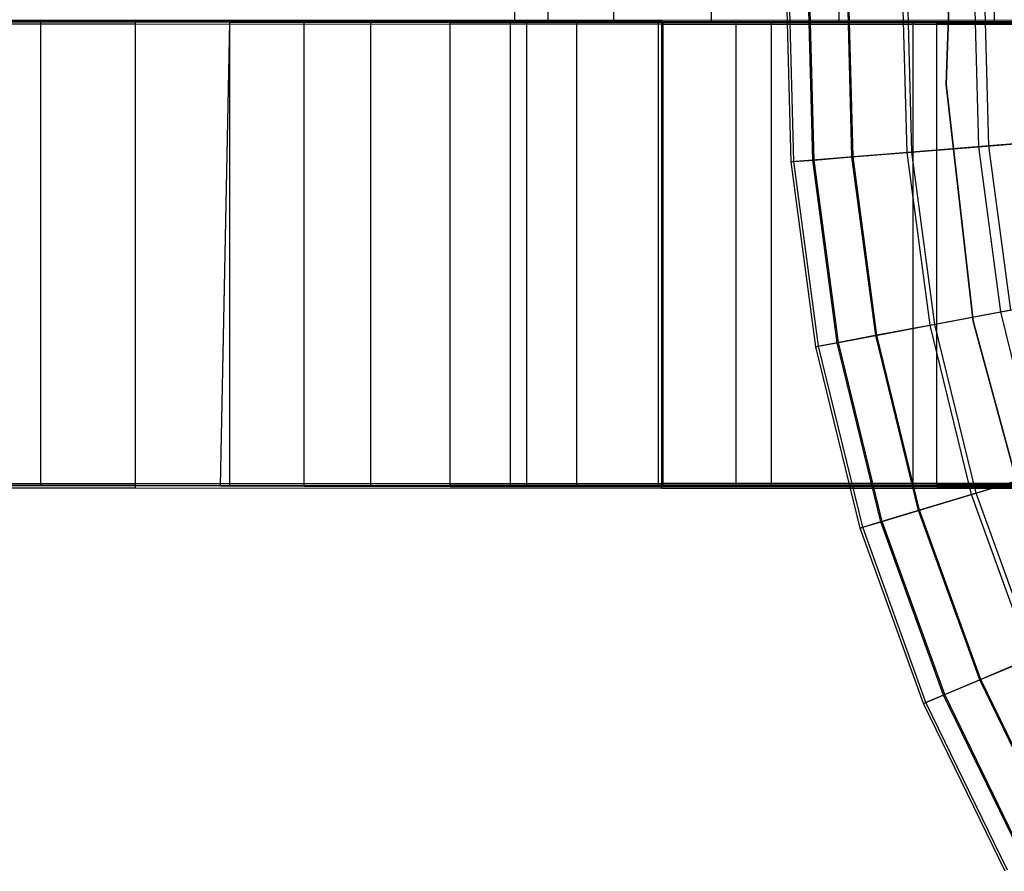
# Model space of a CAD drawing. Extents: x 0.1 to 16.1, y -7 to 7.
# Tile 4 of 68: x 3.7 to 5.4, y -1.5 to 0. Entities that reach past the tile are written whole.
import ezdxf

# ---------------------------------------------------------------- set-up
doc = ezdxf.new("R2010")
doc.units = 0
doc.header["$LTSCALE"] = 2.54
doc.layers.get('0').update_dxf_attribs({"color": 13, "linetype": 'CONTINUOUS'})

# ---------------------------------------------------------------- blocks, each defined once
blk = doc.blocks.new('DROPS_WOOD_E_PM_STL')
at = {"color": 0}
for p, q in [((4.58, 0.8, 37.3769), (4.5872, 0, 37.6012)), ((4.58, 0.8, 37.3769), (4.5872, 0, 37.6012)), ((4.58, 0.8, 37.3769), (4.5872, 0, 37.1527)), ((4.58, 0.8, 37.3769), (4.5872, 0, 37.1527)), ((4.5872, 0.8, 37.1527), (4.5872, 0, 37.1527)), ((4.5872, 0.8, 37.6012), (4.5872, 0, 37.6012)), ((4.5872, 0.8, 37.6012), (4.5872, 0, 37.6012)), ((4.5872, 0.8, 37.1527), (4.5872, 0, 37.1527)), ((4.6445, 0.8, 36.7079), (4.6445, 0, 36.7079)), ((4.6445, 0.8, 36.7079), (4.6445, 0, 36.7079)), ((4.6445, 0.8, 38.046), (4.6445, 0, 38.046)), ((4.6445, 0.8, 38.046), (4.6445, 0, 38.046)), ((4.7583, 0.8, 36.274), (4.7583, 0, 36.274)), ((4.7583, 0.8, 36.274), (4.7583, 0, 36.274)), ((4.7583, 0.8, 38.4798), (4.7583, 0, 38.4798)), ((4.7583, 0.8, 38.4798), (4.7583, 0, 38.4798)), ((4.9266, 0.8, 35.8583), (4.9266, 0, 35.8583)), ((4.9266, 0.8, 35.8583), (4.9266, 0, 35.8583)), ((4.9266, 0.8, 38.8955), (4.9266, 0, 38.8955)), ((4.9266, 0.8, 38.8955), (4.9266, 0, 38.8955)), ((5.1467, 0.8, 35.4675), (5.1467, 0, 35.4675)), ((5.1467, 0.8, 35.4675), (5.1467, 0, 35.4675)), ((5.1467, 0.8, 39.2863), (5.1467, 0, 39.2863)), ((5.1467, 0.8, 39.2863), (5.1467, 0, 39.2863)), ((5.4149, 0.8, 35.1081), (5.4149, 0, 35.1081)), ((5.4149, 0.8, 35.1081), (5.4149, 0, 35.1081)), ((5.4149, 0.8, 39.6457), (5.4149, 0, 39.6457)), ((5.4149, 0.8, 39.6457), (5.4149, 0, 39.6457)), ((5.3321, -0.1078, 213.1031), (5.3467, 0.303, 213.1031)), ((5.3467, 0.303, 220.7031), (5.3321, -0.1078, 220.7031)), ((5.3321, -0.1078, 213.1031), (5.3467, 0.303, 213.1031)), ((5.3467, 0.303, 220.7031), (5.3321, -0.1078, 220.7031)), ((5.0646, -0.2414, 5.1881), (5.0561, 0.0805, 5.1881)), ((5.0646, -0.2414, 5.1881), (5.0561, 0.0805, 5.1881)), ((5.069, -0.241, 4.8891), (5.0605, 0.0804, 4.8891)), ((5.069, -0.241, 4.8891), (5.0605, 0.0804, 4.8891)), ((5.1018, -0.2384, 5.5715), (5.0933, 0.0795, 5.5715)), ((5.1018, -0.2384, 5.5715), (5.0933, 0.0795, 5.5715)), ((5.1041, -0.2382, 4.5921), (5.0956, 0.0795, 4.5921)), ((5.1041, -0.2382, 4.5921), (5.0956, 0.0795, 4.5921)), ((5.1695, -0.233, 4.3004), (5.1613, 0.0777, 4.3004)), ((5.1695, -0.233, 4.3004), (5.1613, 0.0777, 4.3004)), ((5.1714, -0.2328, 5.9503), (5.1631, 0.0777, 5.9503)), ((5.1714, -0.2328, 5.9503), (5.1631, 0.0777, 5.9503)), ((5.2646, -0.2253, 4.0169), (5.2566, 0.0752, 4.0169)), ((5.2646, -0.2253, 4.0169), (5.2566, 0.0752, 4.0169)), ((5.273, -0.2247, 6.3217), (5.265, 0.075, 6.3217)), ((5.273, -0.2247, 6.3217), (5.265, 0.075, 6.3217)), ((5.3883, -0.2154, 3.7448), (5.3807, 0.0719, 3.7448)), ((5.3883, -0.2154, 3.7448), (5.3807, 0.0719, 3.7448)), ((5.4058, -0.214, 6.6831), (5.3982, 0.0714, 6.6831)), ((5.4058, -0.214, 6.6831), (5.3982, 0.0714, 6.6831)), ((3.0921, 0.0027, 31.1119), (3.9329, 0.003, 30.5254)), ((3.0921, 0.0027, 31.1119), (3.9329, 0.003, 30.5254)), ((3.2715, 0, 25.9308), (3.7699, 0, 26.5162)), ((3.7699, 0, 18.168), (3.2715, 0, 18.7535)), ((3.7699, 0, 18.168), (3.2715, 0, 18.7535)), ((3.2715, 0, 25.9308), (3.7699, 0, 26.5162)), ((3.7699, 0, 26.5162), (4.3391, 0, 27.0331)), ((4.3391, 0, 17.6511), (3.7699, 0, 18.168)), ((3.7699, -0.8, 18.168), (3.7699, 0, 18.168)), ((4.3391, 0, 17.6511), (3.7699, 0, 18.168)), ((3.7699, -0.8, 18.168), (3.7699, 0, 18.168)), ((3.7699, -0.8, 26.5162), (3.7699, 0, 26.5162)), ((3.7699, 0, 26.5162), (4.3391, 0, 27.0331)), ((3.7699, -0.8, 26.5162), (3.7699, 0, 26.5162)), ((3.9329, 0.003, 30.5254), (4.8417, 0.0033, 30.0512)), ((3.9329, 0.003, 30.5254), (4.8417, 0.0033, 30.0512)), ((3.9329, -0.797, 30.525), (3.9329, 0.003, 30.5254)), ((3.9329, -0.797, 30.525), (3.9329, 0.003, 30.5254)), ((4.0961, -0.0003, 37.008), (4.2241, 0.0001, 36.3024)), ((4.0961, -0.0003, 37.008), (4.2241, 0.0001, 36.3024)), ((4.2241, 0.0001, 36.3024), (4.4761, 0.0004, 35.631)), ((4.2241, 0.0001, 36.3024), (4.4761, 0.0004, 35.631)), ((4.2241, -0.7999, 36.302), (4.2241, 0.0001, 36.3024)), ((4.2241, -0.7999, 36.302), (4.2241, 0.0001, 36.3024)), ((4.3391, 0, 27.0331), (4.9696, 0, 27.473)), ((4.9696, 0, 17.2113), (4.3391, 0, 17.6511)), ((4.3391, -0.8, 17.6511), (4.3391, 0, 17.6511)), ((4.9696, 0, 17.2113), (4.3391, 0, 17.6511)), ((4.3391, -0.8, 17.6511), (4.3391, 0, 17.6511)), ((4.3391, -0.8, 27.0331), (4.3391, 0, 27.0331)), ((4.3391, 0, 27.0331), (4.9696, 0, 27.473)), ((4.3391, -0.8, 27.0331), (4.3391, 0, 27.0331)), ((4.4761, 0.0004, 35.631), (4.8439, 0.0007, 35.0154)), ((4.4761, 0.0004, 35.631), (4.8439, 0.0007, 35.0154)), ((4.4761, -0.7996, 35.6306), (4.4761, 0.0004, 35.631)), ((4.4761, -0.7996, 35.6306), (4.4761, 0.0004, 35.631)), ((4.6087, 0, 36.9293), (4.58, 0, 37.3769)), ((4.58, 0, 37.3769), (4.6087, 0, 37.8245)), ((4.58, -0.8, 37.3769), (4.58, 0, 37.3769)), ((4.6087, 0, 36.9293), (4.58, 0, 37.3769)), ((4.58, 0, 37.3769), (4.6087, 0, 37.8245)), ((4.58, -0.8, 37.3769), (4.58, 0, 37.3769)), ((4.6945, 0, 36.4891), (4.6087, 0, 36.9293)), ((4.6087, 0, 37.8245), (4.6945, 0, 38.2647)), ((4.6087, -0.8, 36.9293), (4.6087, 0, 36.9293)), ((4.6945, 0, 36.4891), (4.6087, 0, 36.9293)), ((4.6087, -0.8, 36.9293), (4.6087, 0, 36.9293)), ((4.6087, -0.8, 37.8245), (4.6087, 0, 37.8245)), ((4.6087, 0, 37.8245), (4.6945, 0, 38.2647)), ((4.6087, -0.8, 37.8245), (4.6087, 0, 37.8245)), ((4.8358, 0, 36.0635), (4.6945, 0, 36.4891)), ((4.6945, 0, 38.2647), (4.8358, 0, 38.6903)), ((4.6945, -0.8, 36.4891), (4.6945, 0, 36.4891)), ((4.8358, 0, 36.0635), (4.6945, 0, 36.4891)), ((4.6945, -0.8, 36.4891), (4.6945, 0, 36.4891)), ((4.6945, -0.8, 38.2647), (4.6945, 0, 38.2647)), ((4.6945, 0, 38.2647), (4.8358, 0, 38.6903)), ((4.6945, -0.8, 38.2647), (4.6945, 0, 38.2647)), ((5.0304, 0, 35.6594), (4.8358, 0, 36.0635)), ((4.8358, 0, 38.6903), (5.0304, 0, 39.0944)), ((4.8358, -0.8, 36.0635), (4.8358, 0, 36.0635)), ((5.0304, 0, 35.6594), (4.8358, 0, 36.0635)), ((4.8358, -0.8, 36.0635), (4.8358, 0, 36.0635)), ((4.8358, -0.8, 38.6903), (4.8358, 0, 38.6903)), ((4.8358, 0, 38.6903), (5.0304, 0, 39.0944)), ((4.8358, -0.8, 38.6903), (4.8358, 0, 38.6903)), ((4.8417, 0.0033, 30.0512), (5.8038, 0.0035, 29.6972)), ((4.8417, 0.0033, 30.0512), (5.8038, 0.0035, 29.6972)), ((4.8417, -0.7967, 30.0508), (4.8417, 0.0033, 30.0512)), ((4.8417, -0.7967, 30.0508), (4.8417, 0.0033, 30.0512)), ((4.8439, 0.0007, 35.0154), (5.3157, 0.001, 34.4753)), ((4.8439, 0.0007, 35.0154), (5.3157, 0.001, 34.4753)), ((4.8439, -0.7993, 35.015), (4.8439, 0.0007, 35.0154)), ((4.8439, -0.7993, 35.015), (4.8439, 0.0007, 35.0154)), ((4.9696, 0, 27.473), (5.6513, 0, 27.8286)), ((5.6513, 0, 16.8556), (4.9696, 0, 17.2113)), ((4.9696, -0.8, 17.2113), (4.9696, 0, 17.2113)), ((5.6513, 0, 16.8556), (4.9696, 0, 17.2113)), ((4.9696, -0.8, 17.2113), (4.9696, 0, 17.2113)), ((4.9696, -0.8, 27.473), (4.9696, 0, 27.473)), ((4.9696, 0, 27.473), (5.6513, 0, 27.8286)), ((4.9696, -0.8, 27.473), (4.9696, 0, 27.473)), ((5.0304, 0, 39.0944), (5.2751, 0, 39.4703)), ((5.2751, 0, 35.2835), (5.0304, 0, 35.6594)), ((5.0304, -0.8, 35.6594), (5.0304, 0, 35.6594)), ((5.2751, 0, 35.2835), (5.0304, 0, 35.6594)), ((5.0304, -0.8, 35.6594), (5.0304, 0, 35.6594)), ((5.0304, -0.8, 39.0944), (5.0304, 0, 39.0944)), ((5.0304, 0, 39.0944), (5.2751, 0, 39.4703)), ((5.0304, -0.8, 39.0944), (5.0304, 0, 39.0944)), ((5.2751, 0, 39.4703), (5.5658, 0, 39.8118)), ((5.5658, 0, 34.942), (5.2751, 0, 35.2835)), ((5.2751, -0.8, 35.2835), (5.2751, 0, 35.2835)), ((5.5658, 0, 34.942), (5.2751, 0, 35.2835)), ((5.2751, -0.8, 35.2835), (5.2751, 0, 35.2835)), ((5.2751, -0.8, 39.4703), (5.2751, 0, 39.4703)), ((5.2751, 0, 39.4703), (5.5658, 0, 39.8118)), ((5.2751, -0.8, 39.4703), (5.2751, 0, 39.4703)), ((5.3157, 0.001, 34.4753), (5.8764, 0.0012, 34.0282)), ((5.3157, 0.001, 34.4753), (5.8764, 0.0012, 34.0282)), ((5.3157, -0.799, 34.4749), (5.3157, 0.001, 34.4753)), ((5.3157, -0.799, 34.4749), (5.3157, 0.001, 34.4753)), ((3.9329, -0.004, 44.2077), (3.0921, -0.0037, 43.6212)), ((3.9329, -0.004, 44.2077), (3.0921, -0.0037, 43.6212)), ((3.9329, -0.804, 44.2072), (3.9329, -0.004, 44.2077)), ((4.8417, -0.0043, 44.6818), (3.9329, -0.004, 44.2077)), ((3.9329, -0.804, 44.2072), (3.9329, -0.004, 44.2077)), ((4.8417, -0.0043, 44.6818), (3.9329, -0.004, 44.2077)), ((4.08, -0.8005, 37.3661), (4.0961, -0.0003, 37.008)), ((4.08, -0.8005, 37.3661), (4.0961, -0.0003, 37.008)), ((4.08, -0.8005, 37.3661), (4.0961, -0.0007, 37.7251)), ((4.08, -0.8005, 37.3661), (4.0961, -0.0007, 37.7251)), ((4.0961, -0.0007, 37.7251), (4.0961, -0.0003, 37.008)), ((4.0961, -0.0007, 37.7251), (4.0961, -0.0003, 37.008)), ((4.0961, -0.8003, 37.0076), (4.0961, -0.0003, 37.008)), ((4.0961, -0.8003, 37.0076), (4.0961, -0.0003, 37.008)), ((4.2241, -0.001, 38.4307), (4.0961, -0.0007, 37.7251)), ((4.0961, -0.8007, 37.7247), (4.0961, -0.0007, 37.7251)), ((4.2241, -0.001, 38.4307), (4.0961, -0.0007, 37.7251)), ((4.0961, -0.8007, 37.7247), (4.0961, -0.0007, 37.7251)), ((4.4761, -0.0014, 39.1021), (4.2241, -0.001, 38.4307)), ((4.2241, -0.801, 38.4303), (4.2241, -0.001, 38.4307)), ((4.4761, -0.0014, 39.1021), (4.2241, -0.001, 38.4307)), ((4.2241, -0.801, 38.4303), (4.2241, -0.001, 38.4307)), ((4.8439, -0.0017, 39.7177), (4.4761, -0.0014, 39.1021)), ((4.4761, -0.8014, 39.1016), (4.4761, -0.0014, 39.1021)), ((4.8439, -0.0017, 39.7177), (4.4761, -0.0014, 39.1021)), ((4.4761, -0.8014, 39.1016), (4.4761, -0.0014, 39.1021)), ((4.6445, 0, 36.7079), (4.5872, 0, 37.1527)), ((4.5872, 0, 37.6012), (4.6445, 0, 38.046)), ((4.5872, 0, 37.1527), (4.5872, 0, 37.6012)), ((4.5872, 0, 37.6012), (4.6445, 0, 38.046)), ((4.5872, 0, 37.1527), (4.5872, 0, 37.6012)), ((4.6445, 0, 36.7079), (4.5872, 0, 37.1527)), ((4.7583, 0, 36.274), (4.6445, 0, 36.7079)), ((4.6445, 0, 38.046), (4.7583, 0, 38.4798)), ((4.7583, 0, 36.274), (4.6445, 0, 36.7079)), ((4.6445, 0, 38.046), (4.7583, 0, 38.4798)), ((4.9266, 0, 35.8583), (4.7583, 0, 36.274)), ((4.7583, 0, 38.4798), (4.9266, 0, 38.8955)), ((4.9266, 0, 35.8583), (4.7583, 0, 36.274)), ((4.7583, 0, 38.4798), (4.9266, 0, 38.8955)), ((4.8417, -0.8043, 44.6814), (4.8417, -0.0043, 44.6818)), ((5.8038, -0.0044, 45.0359), (4.8417, -0.0043, 44.6818)), ((4.8417, -0.8043, 44.6814), (4.8417, -0.0043, 44.6818)), ((5.8038, -0.0044, 45.0359), (4.8417, -0.0043, 44.6818)), ((5.3157, -0.002, 40.2577), (4.8439, -0.0017, 39.7177)), ((4.8439, -0.8017, 39.7172), (4.8439, -0.0017, 39.7177)), ((5.3157, -0.002, 40.2577), (4.8439, -0.0017, 39.7177)), ((4.8439, -0.8017, 39.7172), (4.8439, -0.0017, 39.7177)), ((5.1467, 0, 35.4675), (4.9266, 0, 35.8583)), ((4.9266, 0, 38.8955), (5.1467, 0, 39.2863)), ((5.1467, 0, 35.4675), (4.9266, 0, 35.8583)), ((4.9266, 0, 38.8955), (5.1467, 0, 39.2863)), ((5.4149, 0, 35.1081), (5.1467, 0, 35.4675)), ((5.1467, 0, 39.2863), (5.4149, 0, 39.6457)), ((5.4149, 0, 35.1081), (5.1467, 0, 35.4675)), ((5.1467, 0, 39.2863), (5.4149, 0, 39.6457)), ((5.8764, -0.0022, 40.7048), (5.3157, -0.002, 40.2577)), ((5.3157, -0.802, 40.2573), (5.3157, -0.002, 40.2577)), ((5.8764, -0.0022, 40.7048), (5.3157, -0.002, 40.2577)), ((5.3157, -0.802, 40.2573), (5.3157, -0.002, 40.2577)), ((5.7269, 0, 34.7859), (5.4149, 0, 35.1081)), ((5.4149, 0, 39.6457), (5.7269, 0, 39.9679)), ((5.7269, 0, 34.7859), (5.4149, 0, 35.1081)), ((5.4149, 0, 39.6457), (5.7269, 0, 39.9679)), ((5.3789, -0.5161, 213.1031), (5.3321, -0.1078, 213.1031)), ((5.3321, -0.1078, 220.7031), (5.3789, -0.5161, 220.7031)), ((5.3321, -0.1078, 213.1031), (5.3321, -0.1078, 220.7031)), ((5.3789, -0.5161, 213.1031), (5.3321, -0.1078, 213.1031)), ((5.3321, -0.1078, 220.7031), (5.3789, -0.5161, 220.7031)), ((5.3321, -0.1078, 213.1031), (5.3321, -0.1078, 220.7031)), ((5.3883, -0.2154, 3.7448), (5.5393, -0.2034, 3.487)), ((5.3883, -0.2154, 3.7448), (5.5393, -0.2034, 3.487)), ((5.5688, -0.201, 7.0318), (5.4058, -0.214, 6.6831)), ((5.5688, -0.201, 7.0318), (5.4058, -0.214, 6.6831)), ((5.2646, -0.2253, 4.0169), (5.3883, -0.2154, 3.7448)), ((5.2646, -0.2253, 4.0169), (5.3883, -0.2154, 3.7448)), ((5.4058, -0.214, 6.6831), (5.273, -0.2247, 6.3217)), ((5.4058, -0.214, 6.6831), (5.273, -0.2247, 6.3217)), ((5.4265, -0.5003, 3.7448), (5.3883, -0.2154, 3.7448)), ((5.4265, -0.5003, 3.7448), (5.3883, -0.2154, 3.7448)), ((5.4437, -0.4971, 6.6831), (5.4058, -0.214, 6.6831)), ((5.4437, -0.4971, 6.6831), (5.4058, -0.214, 6.6831)), ((5.1714, -0.2328, 5.9503), (5.1018, -0.2384, 5.5715)), ((5.1714, -0.2328, 5.9503), (5.1018, -0.2384, 5.5715)), ((5.1041, -0.2382, 4.5921), (5.1695, -0.233, 4.3004)), ((5.1041, -0.2382, 4.5921), (5.1695, -0.233, 4.3004)), ((5.1695, -0.233, 4.3004), (5.2646, -0.2253, 4.0169)), ((5.1695, -0.233, 4.3004), (5.2646, -0.2253, 4.0169)), ((5.2108, -0.541, 4.3004), (5.1695, -0.233, 4.3004)), ((5.2108, -0.541, 4.3004), (5.1695, -0.233, 4.3004)), ((5.273, -0.2247, 6.3217), (5.1714, -0.2328, 5.9503)), ((5.273, -0.2247, 6.3217), (5.1714, -0.2328, 5.9503)), ((5.2126, -0.5407, 5.9503), (5.1714, -0.2328, 5.9503)), ((5.2126, -0.5407, 5.9503), (5.1714, -0.2328, 5.9503)), ((5.3045, -0.5233, 4.0169), (5.2646, -0.2253, 4.0169)), ((5.3045, -0.5233, 4.0169), (5.2646, -0.2253, 4.0169)), ((5.3127, -0.5218, 6.3217), (5.273, -0.2247, 6.3217)), ((5.3127, -0.5218, 6.3217), (5.273, -0.2247, 6.3217)), ((5.1018, -0.2384, 5.5715), (5.0646, -0.2414, 5.1881)), ((5.1018, -0.2384, 5.5715), (5.0646, -0.2414, 5.1881)), ((5.0646, -0.2414, 5.1881), (5.069, -0.241, 4.8891)), ((5.0646, -0.2414, 5.1881), (5.069, -0.241, 4.8891)), ((5.1074, -0.5605, 5.1881), (5.0646, -0.2414, 5.1881)), ((5.1074, -0.5605, 5.1881), (5.0646, -0.2414, 5.1881)), ((5.069, -0.241, 4.8891), (5.1041, -0.2382, 4.5921)), ((5.069, -0.241, 4.8891), (5.1041, -0.2382, 4.5921)), ((5.1117, -0.5597, 4.8891), (5.069, -0.241, 4.8891)), ((5.1117, -0.5597, 4.8891), (5.069, -0.241, 4.8891)), ((5.144, -0.5536, 5.5715), (5.1018, -0.2384, 5.5715)), ((5.144, -0.5536, 5.5715), (5.1018, -0.2384, 5.5715)), ((5.1463, -0.5532, 4.5921), (5.1041, -0.2382, 4.5921)), ((5.1463, -0.5532, 4.5921), (5.1041, -0.2382, 4.5921)), ((5.4265, -0.5003, 3.7448), (5.5754, -0.4723, 3.487)), ((5.4265, -0.5003, 3.7448), (5.5754, -0.4723, 3.487)), ((5.3045, -0.5233, 4.0169), (5.4265, -0.5003, 3.7448)), ((5.3045, -0.5233, 4.0169), (5.4265, -0.5003, 3.7448)), ((5.4437, -0.4971, 6.6831), (5.3127, -0.5218, 6.3217)), ((5.4437, -0.4971, 6.6831), (5.3127, -0.5218, 6.3217)), ((5.4947, -0.7796, 3.7448), (5.4265, -0.5003, 3.7448)), ((5.4947, -0.7796, 3.7448), (5.4265, -0.5003, 3.7448)), ((5.2108, -0.541, 4.3004), (5.3045, -0.5233, 4.0169)), ((5.2108, -0.541, 4.3004), (5.3045, -0.5233, 4.0169)), ((5.3127, -0.5218, 6.3217), (5.2126, -0.5407, 5.9503)), ((5.3127, -0.5218, 6.3217), (5.2126, -0.5407, 5.9503)), ((5.3759, -0.8154, 4.0169), (5.3045, -0.5233, 4.0169)), ((5.3759, -0.8154, 4.0169), (5.3045, -0.5233, 4.0169)), ((5.3839, -0.813, 6.3217), (5.3127, -0.5218, 6.3217)), ((5.3839, -0.813, 6.3217), (5.3127, -0.5218, 6.3217)), ((5.486, -0.9129, 213.1031), (5.3789, -0.5161, 213.1031)), ((5.3789, -0.5161, 220.7031), (5.486, -0.9129, 220.7031)), ((5.3789, -0.5161, 213.1031), (5.3789, -0.5161, 220.7031)), ((5.486, -0.9129, 213.1031), (5.3789, -0.5161, 213.1031)), ((5.3789, -0.5161, 220.7031), (5.486, -0.9129, 220.7031)), ((5.3789, -0.5161, 213.1031), (5.3789, -0.5161, 220.7031)), ((5.2126, -0.5407, 5.9503), (5.144, -0.5536, 5.5715)), ((5.2126, -0.5407, 5.9503), (5.144, -0.5536, 5.5715)), ((5.1463, -0.5532, 4.5921), (5.2108, -0.541, 4.3004)), ((5.1463, -0.5532, 4.5921), (5.2108, -0.541, 4.3004)), ((5.2845, -0.8429, 4.3004), (5.2108, -0.541, 4.3004)), ((5.2845, -0.8429, 4.3004), (5.2108, -0.541, 4.3004)), ((5.2863, -0.8424, 5.9503), (5.2126, -0.5407, 5.9503)), ((5.2863, -0.8424, 5.9503), (5.2126, -0.5407, 5.9503)), ((5.144, -0.5536, 5.5715), (5.1074, -0.5605, 5.1881)), ((5.144, -0.5536, 5.5715), (5.1074, -0.5605, 5.1881)), ((5.1074, -0.5605, 5.1881), (5.1117, -0.5597, 4.8891)), ((5.1074, -0.5605, 5.1881), (5.1117, -0.5597, 4.8891)), ((5.1838, -0.8733, 5.1881), (5.1074, -0.5605, 5.1881)), ((5.1838, -0.8733, 5.1881), (5.1074, -0.5605, 5.1881)), ((5.1117, -0.5597, 4.8891), (5.1463, -0.5532, 4.5921)), ((5.1117, -0.5597, 4.8891), (5.1463, -0.5532, 4.5921)), ((5.188, -0.872, 4.8891), (5.1117, -0.5597, 4.8891)), ((5.188, -0.872, 4.8891), (5.1117, -0.5597, 4.8891)), ((5.2195, -0.8625, 5.5715), (5.144, -0.5536, 5.5715)), ((5.2195, -0.8625, 5.5715), (5.144, -0.5536, 5.5715)), ((5.2217, -0.8619, 4.5921), (5.1463, -0.5532, 4.5921)), ((5.2217, -0.8619, 4.5921), (5.1463, -0.5532, 4.5921)), ((5.3759, -0.8154, 4.0169), (5.4947, -0.7796, 3.7448)), ((5.3759, -0.8154, 4.0169), (5.4947, -0.7796, 3.7448)), ((5.5114, -0.7745, 6.6831), (5.3839, -0.813, 6.3217)), ((5.5114, -0.7745, 6.6831), (5.3839, -0.813, 6.3217)), ((3.9329, -0.797, 30.525), (3.0921, -0.7973, 31.1115)), ((3.9329, -0.797, 30.525), (3.0921, -0.7973, 31.1115)), ((4.8417, -0.7967, 30.0508), (3.9329, -0.797, 30.525)), ((4.8417, -0.7967, 30.0508), (3.9329, -0.797, 30.525)), ((5.8038, -0.7965, 29.6968), (4.8417, -0.7967, 30.0508)), ((5.8038, -0.7965, 29.6968), (4.8417, -0.7967, 30.0508)), ((3.0921, -0.8037, 43.6208), (3.9329, -0.804, 44.2072)), ((3.0921, -0.8037, 43.6208), (3.9329, -0.804, 44.2072)), ((3.7699, -0.8, 18.168), (3.2715, -0.8, 18.7535)), ((3.2715, -0.8, 25.9308), (3.7699, -0.8, 26.5162)), ((3.2715, -0.8, 25.9308), (3.7699, -0.8, 26.5162)), ((3.7699, -0.8, 18.168), (3.2715, -0.8, 18.7535)), ((4.3391, -0.8, 17.6511), (3.7699, -0.8, 18.168)), ((3.7699, -0.8, 26.5162), (4.3391, -0.8, 27.0331)), ((3.7699, -0.8, 26.5162), (4.3391, -0.8, 27.0331)), ((4.3391, -0.8, 17.6511), (3.7699, -0.8, 18.168)), ((3.9329, -0.804, 44.2072), (4.8417, -0.8043, 44.6814)), ((3.9329, -0.804, 44.2072), (4.8417, -0.8043, 44.6814)), ((4.0961, -0.8003, 37.0076), (4.08, -0.8005, 37.3661)), ((4.0961, -0.8003, 37.0076), (4.08, -0.8005, 37.3661)), ((4.08, -0.8005, 37.3661), (4.0961, -0.8007, 37.7247)), ((4.08, -0.8005, 37.3661), (4.0961, -0.8007, 37.7247)), ((4.2241, -0.7999, 36.302), (4.0961, -0.8003, 37.0076)), ((4.2241, -0.7999, 36.302), (4.0961, -0.8003, 37.0076)), ((4.0961, -0.8007, 37.7247), (4.2241, -0.801, 38.4303)), ((4.0961, -0.8007, 37.7247), (4.2241, -0.801, 38.4303)), ((4.4761, -0.7996, 35.6306), (4.2241, -0.7999, 36.302)), ((4.4761, -0.7996, 35.6306), (4.2241, -0.7999, 36.302)), ((4.2241, -0.801, 38.4303), (4.4761, -0.8014, 39.1016)), ((4.2241, -0.801, 38.4303), (4.4761, -0.8014, 39.1016)), ((4.9696, -0.8, 17.2113), (4.3391, -0.8, 17.6511)), ((4.3391, -0.8, 27.0331), (4.9696, -0.8, 27.473)), ((4.3391, -0.8, 27.0331), (4.9696, -0.8, 27.473)), ((4.9696, -0.8, 17.2113), (4.3391, -0.8, 17.6511)), ((4.8439, -0.7993, 35.015), (4.4761, -0.7996, 35.6306)), ((4.8439, -0.7993, 35.015), (4.4761, -0.7996, 35.6306)), ((4.4761, -0.8014, 39.1016), (4.8439, -0.8017, 39.7172)), ((4.4761, -0.8014, 39.1016), (4.8439, -0.8017, 39.7172)), ((4.6087, -0.8, 36.9293), (4.58, -0.8, 37.3769)), ((4.58, -0.8, 37.3769), (4.6087, -0.8, 37.8245)), ((4.58, -0.8, 37.3769), (4.6087, -0.8, 37.8245)), ((4.6087, -0.8, 36.9293), (4.58, -0.8, 37.3769)), ((4.6945, -0.8, 36.4891), (4.6087, -0.8, 36.9293)), ((4.6087, -0.8, 37.8245), (4.6945, -0.8, 38.2647)), ((4.6087, -0.8, 37.8245), (4.6945, -0.8, 38.2647)), ((4.6945, -0.8, 36.4891), (4.6087, -0.8, 36.9293)), ((4.8358, -0.8, 36.0635), (4.6945, -0.8, 36.4891)), ((4.6945, -0.8, 38.2647), (4.8358, -0.8, 38.6903)), ((4.6945, -0.8, 38.2647), (4.8358, -0.8, 38.6903)), ((4.8358, -0.8, 36.0635), (4.6945, -0.8, 36.4891)), ((5.0304, -0.8, 35.6594), (4.8358, -0.8, 36.0635)), ((4.8358, -0.8, 38.6903), (5.0304, -0.8, 39.0944)), ((4.8358, -0.8, 38.6903), (5.0304, -0.8, 39.0944)), ((5.0304, -0.8, 35.6594), (4.8358, -0.8, 36.0635)), ((4.8417, -0.8043, 44.6814), (5.8038, -0.8044, 45.0354)), ((4.8417, -0.8043, 44.6814), (5.8038, -0.8044, 45.0354)), ((5.3157, -0.799, 34.4749), (4.8439, -0.7993, 35.015)), ((5.3157, -0.799, 34.4749), (4.8439, -0.7993, 35.015)), ((4.8439, -0.8017, 39.7172), (5.3157, -0.802, 40.2573)), ((4.8439, -0.8017, 39.7172), (5.3157, -0.802, 40.2573)), ((5.6513, -0.8, 16.8556), (4.9696, -0.8, 17.2113)), ((4.9696, -0.8, 27.473), (5.6513, -0.8, 27.8286)), ((4.9696, -0.8, 27.473), (5.6513, -0.8, 27.8286)), ((5.6513, -0.8, 16.8556), (4.9696, -0.8, 17.2113)), ((5.2751, -0.8, 35.2835), (5.0304, -0.8, 35.6594)), ((5.0304, -0.8, 39.0944), (5.2751, -0.8, 39.4703)), ((5.0304, -0.8, 39.0944), (5.2751, -0.8, 39.4703)), ((5.2751, -0.8, 35.2835), (5.0304, -0.8, 35.6594)), ((5.5658, -0.8, 34.942), (5.2751, -0.8, 35.2835)), ((5.2751, -0.8, 39.4703), (5.5658, -0.8, 39.8118)), ((5.2751, -0.8, 39.4703), (5.5658, -0.8, 39.8118)), ((5.5658, -0.8, 34.942), (5.2751, -0.8, 35.2835)), ((5.2845, -0.8429, 4.3004), (5.3759, -0.8154, 4.0169)), ((5.2845, -0.8429, 4.3004), (5.3759, -0.8154, 4.0169)), ((5.3839, -0.813, 6.3217), (5.2863, -0.8424, 5.9503)), ((5.3839, -0.813, 6.3217), (5.2863, -0.8424, 5.9503)), ((5.8764, -0.7988, 34.0278), (5.3157, -0.799, 34.4749)), ((5.8764, -0.7988, 34.0278), (5.3157, -0.799, 34.4749)), ((5.3157, -0.802, 40.2573), (5.8764, -0.8022, 40.7044)), ((5.3157, -0.802, 40.2573), (5.8764, -0.8022, 40.7044)), ((5.4779, -1.0982, 4.0169), (5.3759, -0.8154, 4.0169)), ((5.4779, -1.0982, 4.0169), (5.3759, -0.8154, 4.0169)), ((5.4856, -1.0949, 6.3217), (5.3839, -0.813, 6.3217)), ((5.4856, -1.0949, 6.3217), (5.3839, -0.813, 6.3217)), ((5.2863, -0.8424, 5.9503), (5.2195, -0.8625, 5.5715)), ((5.2863, -0.8424, 5.9503), (5.2195, -0.8625, 5.5715)), ((5.2217, -0.8619, 4.5921), (5.2845, -0.8429, 4.3004)), ((5.2217, -0.8619, 4.5921), (5.2845, -0.8429, 4.3004)), ((5.39, -1.1353, 4.3004), (5.2845, -0.8429, 4.3004)), ((5.39, -1.1353, 4.3004), (5.2845, -0.8429, 4.3004)), ((5.3917, -1.1346, 5.9503), (5.2863, -0.8424, 5.9503)), ((5.3917, -1.1346, 5.9503), (5.2863, -0.8424, 5.9503)), ((5.2195, -0.8625, 5.5715), (5.1838, -0.8733, 5.1881)), ((5.2195, -0.8625, 5.5715), (5.1838, -0.8733, 5.1881)), ((5.188, -0.872, 4.8891), (5.2217, -0.8619, 4.5921)), ((5.188, -0.872, 4.8891), (5.2217, -0.8619, 4.5921)), ((5.3274, -1.1617, 5.5715), (5.2195, -0.8625, 5.5715)), ((5.3274, -1.1617, 5.5715), (5.2195, -0.8625, 5.5715)), ((5.3295, -1.1608, 4.5921), (5.2217, -0.8619, 4.5921)), ((5.3295, -1.1608, 4.5921), (5.2217, -0.8619, 4.5921)), ((5.1838, -0.8733, 5.1881), (5.188, -0.872, 4.8891)), ((5.1838, -0.8733, 5.1881), (5.188, -0.872, 4.8891)), ((5.293, -1.1762, 5.1881), (5.1838, -0.8733, 5.1881)), ((5.293, -1.1762, 5.1881), (5.1838, -0.8733, 5.1881)), ((5.2971, -1.1745, 4.8891), (5.188, -0.872, 4.8891)), ((5.2971, -1.1745, 4.8891), (5.188, -0.872, 4.8891)), ((5.39, -1.1353, 4.3004), (5.4779, -1.0982, 4.0169)), ((5.39, -1.1353, 4.3004), (5.4779, -1.0982, 4.0169)), ((5.4856, -1.0949, 6.3217), (5.3917, -1.1346, 5.9503)), ((5.4856, -1.0949, 6.3217), (5.3917, -1.1346, 5.9503)), ((5.3917, -1.1346, 5.9503), (5.3274, -1.1617, 5.5715)), ((5.3917, -1.1346, 5.9503), (5.3274, -1.1617, 5.5715)), ((5.3295, -1.1608, 4.5921), (5.39, -1.1353, 4.3004)), ((5.3295, -1.1608, 4.5921), (5.39, -1.1353, 4.3004)), ((5.5259, -1.4148, 4.3004), (5.39, -1.1353, 4.3004)), ((5.5259, -1.4148, 4.3004), (5.39, -1.1353, 4.3004)), ((5.5275, -1.4139, 5.9503), (5.3917, -1.1346, 5.9503)), ((5.5275, -1.4139, 5.9503), (5.3917, -1.1346, 5.9503)), ((5.3274, -1.1617, 5.5715), (5.293, -1.1762, 5.1881)), ((5.3274, -1.1617, 5.5715), (5.293, -1.1762, 5.1881)), ((5.2971, -1.1745, 4.8891), (5.3295, -1.1608, 4.5921)), ((5.2971, -1.1745, 4.8891), (5.3295, -1.1608, 4.5921)), ((5.4664, -1.4477, 5.5715), (5.3274, -1.1617, 5.5715)), ((5.4664, -1.4477, 5.5715), (5.3274, -1.1617, 5.5715)), ((5.4685, -1.4466, 4.5921), (5.3295, -1.1608, 4.5921)), ((5.4685, -1.4466, 4.5921), (5.3295, -1.1608, 4.5921)), ((5.293, -1.1762, 5.1881), (5.2971, -1.1745, 4.8891)), ((5.293, -1.1762, 5.1881), (5.2971, -1.1745, 4.8891)), ((5.4338, -1.4658, 5.1881), (5.293, -1.1762, 5.1881)), ((5.4338, -1.4658, 5.1881), (5.293, -1.1762, 5.1881)), ((5.4377, -1.4636, 4.8891), (5.2971, -1.1745, 4.8891)), ((5.4377, -1.4636, 4.8891), (5.2971, -1.1745, 4.8891))]:
    blk.add_line(p, q, dxfattribs=at)

msp = doc.modelspace()

# ---------------------------------------------------------------- block references
at = {"color": 0}
msp.add_blockref('DROPS_WOOD_E_PM_STL', (0, 0), dxfattribs=at)

doc.saveas('drawing.dxf')
